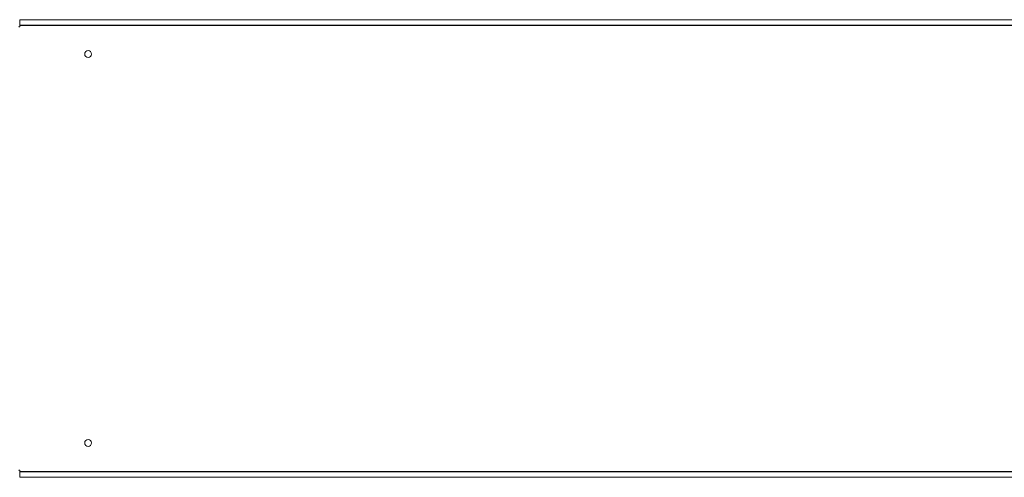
# Model space of a CAD drawing. Header units: millimetres. Extents: x 6 to 425, y 6 to 273.
# Tile 29 of 103: x 169 to 198, y 156 to 170. Entities that reach past the tile are written whole.
import ezdxf

# ---------------------------------------------------------------- set-up
doc = ezdxf.new("R2010")
doc.units = ezdxf.units.MM

msp = doc.modelspace()

# ---------------------------------------------------------------- linework, layer by layer
at = {"color": 144, "linetype": 'Continuous', "lineweight": 18}
for p, q in [((226.17, 169.796), (168.85, 169.796)), ((168.85, 169.622), (168.85, 169.796)), ((168.85, 169.596), (168.85, 169.622)), ((168.85, 156.635), (168.85, 156.661)), ((168.85, 156.461), (168.85, 156.635)), ((168.85, 156.461), (226.17, 156.461))]:
    msp.add_line(p, q, dxfattribs=at)
at = {"color": 7, "linetype": 'Continuous', "lineweight": 25}
for p, q in [((226.17, 169.622), (168.85, 169.622)), ((168.85, 156.635), (226.17, 156.635))]:
    msp.add_line(p, q, dxfattribs=at)
at = {"color": 144, "linetype": 'Continuous', "lineweight": 18}
for centre in [(170.843, 168.795), (170.843, 157.462)]:
    msp.add_circle(centre, 0.1, dxfattribs=at)
for centre, start, end in [((168.837, 169.596), 180, 0), ((168.837, 156.661), 0, 180)]:
    msp.add_arc(centre, 0.0132, start, end, dxfattribs=at)

doc.saveas('drawing.dxf')
